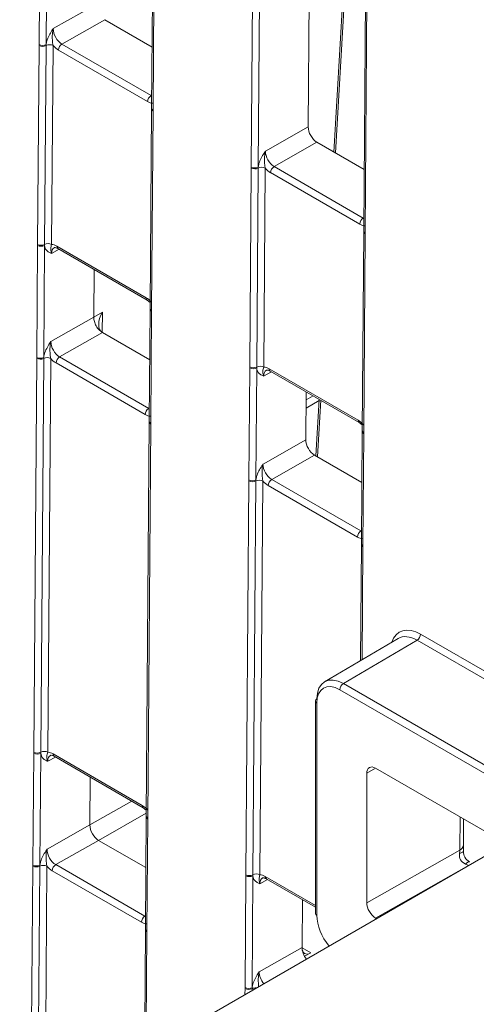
# Model space of a CAD drawing. Header units: millimetres. Extents: x 0 to 2100, y 0 to 1485.
# Tile 86 of 123: x 1347 to 1370, y 978 to 1027. Entities that reach past the tile are written whole.
import ezdxf

# ---------------------------------------------------------------- set-up
doc = ezdxf.new("R2010")
doc.units = ezdxf.units.MM
doc.header["$LTSCALE"] = 5

msp = doc.modelspace()

# ---------------------------------------------------------------- linework, layer by layer
at = {"color": 7, "linetype": 'Continuous', "lineweight": 15}
for p, q in [((1347.932, 1025.754), (1348.257, 1069.017)), ((1348.609, 1069.014), (1348.284, 1025.752)), ((1353.822, 1057.512), (1353.559, 1022.566)), ((1361.624, 1053.008), (1361.388, 1021.637)), ((1364.428, 1051.389), (1364.165, 1016.443)), ((1364.418, 1050.016), (1362.67, 1020.382)), ((1348.64, 1026.545), (1350.781, 1027.76)), ((1351.219, 1026.992), (1349.078, 1025.777)), ((1351.219, 1026.992), (1353.582, 1025.628)), ((1349.078, 1025.777), (1353.534, 1023.205)), ((1347.857, 1015.765), (1347.932, 1025.705)), ((1347.932, 1025.705), (1347.932, 1025.754)), ((1348.282, 1025.702), (1348.208, 1015.762)), ((1348.284, 1025.752), (1348.282, 1025.702)), ((1348.633, 1025.699), (1348.559, 1015.758)), ((1353.358, 1022.9), (1348.901, 1025.473)), ((1353.558, 1022.517), (1353.483, 1012.577)), ((1353.631, 1022.415), (1353.557, 1012.474)), ((1353.559, 1022.566), (1353.558, 1022.517)), ((1353.632, 1022.464), (1353.631, 1022.415)), ((1359.246, 1020.422), (1361.388, 1021.637)), ((1361.826, 1020.869), (1359.684, 1019.654)), ((1361.826, 1020.869), (1364.188, 1019.505)), ((1358.463, 1009.642), (1358.538, 1019.582)), ((1358.538, 1019.582), (1358.538, 1019.631)), ((1358.889, 1019.579), (1358.814, 1009.639)), ((1358.89, 1019.629), (1358.889, 1019.579)), ((1359.24, 1019.576), (1359.165, 1009.635)), ((1359.684, 1019.654), (1364.141, 1017.082)), ((1363.964, 1016.777), (1359.508, 1019.35)), ((1364.165, 1016.443), (1364.165, 1016.394)), ((1364.165, 1016.394), (1364.09, 1006.454)), ((1364.238, 1016.292), (1364.163, 1006.351)), ((1364.238, 1016.341), (1364.238, 1016.292)), ((1347.814, 1010.121), (1347.856, 1015.716)), ((1347.856, 1015.716), (1347.857, 1015.765)), ((1348.208, 1015.713), (1348.166, 1010.118)), ((1348.208, 1015.762), (1348.208, 1015.713)), ((1348.827, 1015.675), (1353.284, 1013.102)), ((1348.879, 1015.558), (1353.336, 1012.986)), ((1350.664, 1012.127), (1350.682, 1014.518)), ((1353.336, 1012.986), (1353.486, 1012.869)), ((1353.483, 1012.527), (1353.441, 1006.933)), ((1353.483, 1012.576), (1353.483, 1012.527)), ((1348.522, 1010.912), (1350.664, 1012.127)), ((1350.664, 1012.127), (1351.098, 1012.382)), ((1353.556, 1012.425), (1353.514, 1006.831)), ((1353.557, 1012.474), (1353.556, 1012.425)), ((1351.102, 1011.359), (1348.96, 1010.144)), ((1351.102, 1011.359), (1353.464, 1009.995)), ((1347.666, 990.395), (1347.814, 1010.072)), ((1347.814, 1010.072), (1347.814, 1010.121)), ((1348.165, 1010.069), (1348.017, 990.391)), ((1348.166, 1010.118), (1348.165, 1010.069)), ((1348.516, 1010.065), (1348.368, 990.388)), ((1348.96, 1010.144), (1353.417, 1007.571)), ((1353.24, 1007.267), (1348.783, 1009.84)), ((1358.421, 1003.998), (1358.463, 1009.593)), ((1358.463, 1009.593), (1358.463, 1009.642)), ((1358.815, 1009.59), (1358.773, 1003.995)), ((1358.814, 1009.639), (1358.815, 1009.59)), ((1359.434, 1009.552), (1363.89, 1006.979)), ((1359.486, 1009.435), (1363.942, 1006.863)), ((1361.288, 1008.395), (1361.27, 1006.003)), ((1361.941, 1008.018), (1361.775, 1005.198)), ((1353.441, 1006.884), (1353.293, 987.206)), ((1353.514, 1006.781), (1353.366, 987.104)), ((1353.441, 1006.932), (1353.441, 1006.883)), ((1353.514, 1006.831), (1353.514, 1006.781)), ((1363.942, 1006.863), (1364.092, 1006.746)), ((1364.09, 1006.404), (1364.048, 1000.81)), ((1364.09, 1006.453), (1364.09, 1006.404)), ((1364.163, 1006.302), (1364.121, 1000.707)), ((1364.163, 1006.351), (1364.163, 1006.302)), ((1359.129, 1004.789), (1361.27, 1006.003)), ((1361.708, 1005.236), (1359.567, 1004.021)), ((1361.708, 1005.236), (1364.071, 1003.872)), ((1358.272, 984.272), (1358.42, 1003.949)), ((1358.42, 1003.949), (1358.421, 1003.998)), ((1358.771, 1003.946), (1358.623, 984.268)), ((1358.773, 1003.995), (1358.771, 1003.946)), ((1359.122, 1003.942), (1358.974, 984.265)), ((1363.847, 1001.144), (1359.39, 1003.717)), ((1359.567, 1004.021), (1364.023, 1001.448)), ((1364.047, 1000.76), (1364.004, 994.967)), ((1364.047, 1000.809), (1364.047, 1000.76)), ((1364.121, 1000.707), (1364.12, 1000.658)), ((1365.888, 996.074), (1362.203, 993.909)), ((1366.832, 995.985), (1363.146, 993.82)), ((1371.6, 988.531), (1362.969, 993.513)), ((1361.747, 992.952), (1361.745, 982.34)), ((1361.82, 992.85), (1361.819, 982.238)), ((1347.665, 990.345), (1347.666, 990.395)), ((1348.017, 990.391), (1348.017, 990.343)), ((1347.623, 984.751), (1347.665, 990.345)), ((1348.017, 990.343), (1347.975, 984.748)), ((1348.636, 990.304), (1353.093, 987.732)), ((1348.688, 990.188), (1353.145, 987.615)), ((1394.231, 972.583), (1364.76, 989.596)), ((1350.473, 986.756), (1350.491, 989.147)), ((1364.318, 989.341), (1364.318, 982.867)), ((1353.145, 987.615), (1353.295, 987.499)), ((1353.292, 987.157), (1353.25, 981.562)), ((1353.293, 987.206), (1353.292, 987.157)), ((1353.365, 987.055), (1353.323, 981.46)), ((1353.366, 987.104), (1353.365, 987.055)), ((1369.156, 987.059), (1369.146, 985.756)), ((1348.331, 985.541), (1350.473, 986.756)), ((1350.911, 985.988), (1348.769, 984.774)), ((1353.273, 984.625), (1350.911, 985.988)), ((1338.524, 966.906), (1371.294, 985.824)), ((1364.318, 982.867), (1368.967, 985.503)), ((1347.548, 974.761), (1347.623, 984.702)), ((1347.623, 984.702), (1347.623, 984.751)), ((1347.974, 984.698), (1347.899, 974.758)), ((1347.975, 984.748), (1347.974, 984.698)), ((1348.325, 984.695), (1348.25, 974.755)), ((1353.049, 981.897), (1348.593, 984.469)), ((1348.769, 984.774), (1353.226, 982.201)), ((1369.405, 984.735), (1364.76, 982.101)), ((1358.23, 978.628), (1358.272, 984.222)), ((1358.272, 984.222), (1358.272, 984.272)), ((1358.624, 984.22), (1358.582, 978.625)), ((1358.623, 984.268), (1358.624, 984.22)), ((1359.295, 984.065), (1361.746, 982.65)), ((1361.097, 983.024), (1361.079, 980.633)), ((1364.76, 982.101), (1364.803, 982.077)), ((1353.25, 981.513), (1353.204, 975.381)), ((1353.25, 981.562), (1353.25, 981.513)), ((1353.323, 981.46), (1353.323, 981.411)), ((1358.938, 979.418), (1361.079, 980.633)), ((1361.517, 980.362), (1361.208, 980.193)), ((1358.23, 978.578), (1358.23, 978.628)), ((1358.582, 978.625), (1358.581, 978.575))]:
    msp.add_line(p, q, dxfattribs=at)
at = {"color": 8, "linetype": 'Continuous', "lineweight": 15}
for p, q in [((1353.895, 1057.469), (1353.632, 1022.464)), ((1358.538, 1019.631), (1358.802, 1054.637)), ((1359.152, 1054.434), (1358.89, 1019.629)), ((1364.502, 1051.346), (1364.238, 1016.341)), ((1364.406, 1048.476), (1362.747, 1020.337)), ((1353.534, 1023.205), (1353.564, 1023.222)), ((1364.141, 1017.082), (1364.17, 1017.099)), ((1348.941, 1015.523), (1348.555, 1015.312)), ((1351.098, 1012.382), (1351.09, 1011.366)), ((1359.548, 1009.4), (1359.162, 1009.188)), ((1361.285, 1007.991), (1361.636, 1008.194)), ((1353.417, 1007.571), (1353.446, 1007.589)), ((1361.938, 1007.961), (1361.282, 1007.583)), ((1362.018, 1007.974), (1361.851, 1005.153)), ((1364.023, 1001.448), (1364.053, 1001.465)), ((1364.12, 1000.658), (1364.078, 995.011)), ((1367.009, 996.29), (1373.328, 992.642)), ((1373.183, 992.319), (1366.832, 995.985)), ((1363.146, 993.82), (1371.648, 988.911)), ((1348.75, 990.152), (1348.364, 989.941)), ((1364.756, 989.599), (1364.318, 989.341)), ((1350.473, 986.756), (1352.571, 987.946)), ((1353.294, 987.34), (1350.911, 985.988)), ((1368.967, 985.503), (1368.979, 987.161)), ((1369.405, 984.735), (1369.434, 984.75)), ((1369.407, 984.735), (1369.405, 984.735)), ((1359.357, 984.029), (1358.971, 983.818)), ((1359.243, 984.181), (1361.746, 982.737)), ((1353.226, 982.201), (1353.255, 982.218)), ((1353.323, 981.411), (1353.278, 975.424)), ((1361.079, 980.615), (1361.517, 980.362)), ((1358.227, 978.281), (1358.23, 978.578)), ((1358.581, 978.575), (1358.58, 978.484))]:
    msp.add_line(p, q, dxfattribs=at)
at = {"color": 7, "linetype": 'Continuous', "lineweight": 15, "flags": 128}
for points in [[(1368.952, 985.342), (1368.996, 985.353), (1369.035, 985.365), (1369.068, 985.378), (1369.096, 985.391), (1369.118, 985.405), (1369.133, 985.42), (1369.142, 985.435), (1369.145, 985.45)], [(1369.259, 984.804), (1369.291, 984.836), (1369.321, 984.863), (1369.349, 984.885), (1369.375, 984.901), (1369.399, 984.913), (1369.42, 984.918), (1369.437, 984.918), (1369.452, 984.912)]]:
    msp.add_lwpolyline(points, dxfattribs=at)
at = {"color": 7, "linetype": 'Continuous', "lineweight": 15}
for centre, radius, start, end in [((1349.285, 1025.453), 0.385, 122.6294, 177.0819), ((1348.11, 1026.098), 0.388, 242.571, 296.5642), ((1348.11, 1026.05), 0.388, 242.5867, 296.3594), ((1348.455, 1025.354), 0.388, 62.5867, 116.3594), ((1353.742, 1022.881), 0.385, 122.6294, 177.0819), ((1358.717, 1019.975), 0.388, 242.571, 296.5642), ((1358.717, 1019.927), 0.388, 242.5867, 296.3594), ((1359.061, 1019.231), 0.388, 62.5867, 116.3594), ((1359.892, 1019.33), 0.385, 122.6294, 177.0819), ((1364.348, 1016.758), 0.385, 122.6294, 177.0819), ((1348.035, 1016.06), 0.388, 242.571, 296.5642), ((1348.035, 1016.109), 0.388, 242.5867, 296.3594), ((1348.38, 1015.414), 0.388, 62.5867, 116.3594), ((1347.993, 1010.465), 0.388, 242.571, 296.5642), ((1347.993, 1010.416), 0.388, 242.5867, 296.3594), ((1348.337, 1009.721), 0.388, 62.5867, 116.3594), ((1349.168, 1009.82), 0.385, 122.6294, 177.0819), ((1358.642, 1009.986), 0.388, 242.5867, 296.3594), ((1358.642, 1009.937), 0.388, 242.571, 296.5642), ((1358.987, 1009.291), 0.388, 62.5867, 116.3594), ((1353.624, 1007.247), 0.385, 122.6294, 177.0819), ((1358.599, 1004.293), 0.388, 242.5867, 296.3594), ((1358.599, 1004.342), 0.388, 242.571, 296.5642), ((1358.944, 1003.598), 0.388, 62.5867, 116.3594), ((1359.774, 1003.697), 0.385, 122.6294, 177.0819), ((1364.231, 1001.124), 0.385, 122.6294, 177.0819), ((1366.625, 996.309), 0.385, 302.6294, 357.0819), ((1363.353, 993.496), 0.384, 122.6055, 177.3945), ((1361.871, 992.94), 0.125, 114.8811, 174.4692), ((1347.844, 990.739), 0.388, 242.5867, 296.3594), ((1348.189, 990.044), 0.388, 62.5867, 116.3594), ((1347.844, 990.69), 0.388, 242.571, 296.5642), ((1368.842, 985.782), 0.306, 294.2247, 355.1357), ((1347.802, 985.095), 0.388, 242.571, 296.5642), ((1347.802, 985.046), 0.388, 242.5867, 296.3594), ((1348.146, 984.351), 0.388, 62.5867, 116.3594), ((1348.977, 984.45), 0.385, 122.6294, 177.0819), ((1358.451, 984.616), 0.388, 242.5867, 296.3594), ((1358.451, 984.566), 0.388, 242.571, 296.5642), ((1358.796, 983.921), 0.388, 62.5867, 116.3594), ((1353.433, 981.877), 0.385, 122.6294, 177.0819), ((1361.868, 982.351), 0.123, 185.0394, 246.2632), ((1358.409, 978.972), 0.388, 242.571, 296.5642), ((1358.408, 978.923), 0.388, 242.5867, 296.3594)]:
    msp.add_arc(centre, radius, start, end, dxfattribs=at)
at = {"color": 8, "linetype": 'Continuous', "lineweight": 15}
for centre, radius, start, end in [((1353.681, 1022.527), 0.123, 184.8665, 246.4025), ((1353.681, 1022.576), 0.123, 184.8453, 246.4237), ((1364.288, 1016.453), 0.123, 184.8453, 246.4237), ((1364.287, 1016.404), 0.123, 184.8665, 246.4025), ((1348.951, 1015.66), 0.124, 173.2493, 234.7704), ((1353.408, 1013.087), 0.125, 173.2757, 234.4847), ((1353.606, 1012.587), 0.123, 184.8665, 246.4025), ((1353.605, 1012.538), 0.123, 184.9027, 246.4183), ((1359.558, 1009.537), 0.124, 173.2493, 234.7704), ((1353.563, 1006.943), 0.123, 184.8453, 246.4237), ((1353.563, 1006.894), 0.123, 184.8665, 246.4025), ((1364.014, 1006.964), 0.125, 173.2757, 234.4847), ((1364.212, 1006.464), 0.123, 184.8665, 246.4025), ((1364.212, 1006.415), 0.123, 184.9027, 246.4183), ((1364.17, 1000.771), 0.123, 184.8665, 246.4025), ((1364.17, 1000.82), 0.123, 184.8453, 246.4237), ((1361.87, 992.963), 0.123, 185.0394, 246.2632), ((1348.76, 990.29), 0.124, 173.2493, 234.7704), ((1353.217, 987.717), 0.125, 173.2757, 234.4847), ((1353.415, 987.167), 0.123, 184.9027, 246.4183), ((1353.415, 987.217), 0.123, 184.8665, 246.4025), ((1359.367, 984.167), 0.124, 173.2493, 234.7704), ((1353.372, 981.573), 0.123, 184.8453, 246.4237), ((1353.372, 981.524), 0.123, 184.8665, 246.4025), ((1358.751, 978.231), 0.384, 82.5839, 116.395)]:
    msp.add_arc(centre, radius, start, end, dxfattribs=at)
at = {"color": 7, "linetype": 'Continuous', "lineweight": 15}
for centre, major_axis, ratio, start_param, end_param in [((1349.083, 1026.291), (-0.308, 0.544), 0.58649, 0.789937, 2.360657), ((1348.907, 1026.19), (-0.432, 0.761), 0.582442, 1.912279, 2.360641), ((1353.363, 1023.618), (-0.432, 0.761), 0.582353, 2.360715, 2.809077), ((1361.83, 1021.382), (-0.308, 0.544), 0.582442, 0.78992, 2.360641), ((1359.69, 1020.168), (-0.308, 0.544), 0.58649, 0.789937, 2.360657), ((1359.513, 1020.067), (-0.432, 0.761), 0.582442, 1.912279, 2.360641), ((1363.97, 1017.495), (-0.432, 0.761), 0.582353, 2.360715, 2.809077), ((1348.822, 1014.957), (-0.432, 0.761), 0.582353, 5.502308, 5.950669), ((1353.278, 1012.384), (-0.432, 0.761), 0.582442, 5.053872, 5.502233), ((1351.544, 1012.129), (0.444, 0.769), 0.577335, 1.575124, 3.137194), ((1348.966, 1010.657), (-0.308, 0.544), 0.58649, 0.789937, 2.360657), ((1348.789, 1010.557), (-0.432, 0.761), 0.582442, 1.912279, 2.360641), ((1359.429, 1008.834), (-0.432, 0.761), 0.582353, 5.502308, 5.950669), ((1353.245, 1007.985), (-0.432, 0.761), 0.582353, 2.360715, 2.809077), ((1363.885, 1006.261), (-0.432, 0.761), 0.582442, 5.053872, 5.502233), ((1361.712, 1005.748), (-0.308, 0.544), 0.582442, 0.78992, 2.360641), ((1359.572, 1004.534), (-0.308, 0.544), 0.58649, 0.789937, 2.360657), ((1359.396, 1004.434), (-0.432, 0.761), 0.582442, 1.912279, 2.360641), ((1363.852, 1001.862), (-0.432, 0.761), 0.582353, 2.360715, 2.809077), ((1366.996, 994.547), (-1.048, 1.849), 0.582353, 5.502308, 6.778889), ((1366.819, 994.447), (-0.922, 1.633), 0.582334, 5.503486, 6.293204), ((1363.146, 992.289), (-0.939, 1.623), 0.578053, 5.497257, 7.067901), ((1362.969, 992.187), (-0.812, 1.407), 0.577382, 5.49783, 7.068474), ((1348.631, 989.587), (-0.432, 0.761), 0.582353, 5.502308, 5.950669), ((1364.76, 989.086), (-0.312, 0.541), 0.577382, 5.49783, 7.068627), ((1353.088, 987.014), (-0.432, 0.761), 0.582442, 5.053872, 5.502233), ((1350.915, 986.501), (-0.308, 0.544), 0.582442, 0.78992, 2.360641), ((1348.775, 985.287), (-0.308, 0.544), 0.58649, 0.789937, 2.360657), ((1368.537, 984.753), (0.377, 0.903), 0.229397, 5.514182, 5.780979), ((1369.776, 985.456), (0.507, 0.381), 0.985038, 2.499824, 3.536872), ((1369.162, 984.753), (-0.005, 1.434), 0.01147, 0.796484, 1.063282), ((1369.776, 985.456), (0.772, 0.441), 0.70312, 2.622366, 3.659414), ((1348.598, 985.187), (-0.432, 0.761), 0.582442, 1.912279, 2.360641), ((1368.537, 984.753), (0.972, -0.139), 0.223569, 0.499237, 0.766035), ((1359.238, 983.464), (-0.432, 0.761), 0.582353, 5.502308, 5.950669), ((1364.76, 982.612), (-0.312, 0.541), 0.577469, 0.78567, 2.356314), ((1362.968, 981.574), (-0.812, 1.407), 0.577469, 0.785518, 1.872121), ((1353.054, 982.614), (-0.432, 0.761), 0.582353, 2.360715, 2.809077), ((1361.525, 980.877), (0.317, 0.539), 0.582442, 2.351788, 3.913858), ((1361.521, 980.378), (-0.308, 0.544), 0.582442, 0.78992, 1.849651)]:
    msp.add_ellipse(centre, major_axis=major_axis, ratio=ratio, start_param=start_param, end_param=end_param, dxfattribs=at)
at = {"color": 8, "linetype": 'Continuous', "lineweight": 15}
for centre, major_axis, ratio, start_param, end_param in [((1348.999, 1015.057), (-0.312, 0.542), 0.582321, 6.272393, 7.069493), ((1359.605, 1008.934), (-0.312, 0.542), 0.582321, 6.272393, 7.069493), ((1348.808, 989.687), (-0.312, 0.542), 0.582321, 6.272393, 7.069493), ((1359.415, 983.564), (-0.312, 0.542), 0.582321, 6.272393, 7.069493), ((1359.381, 979.164), (-0.308, 0.544), 0.58649, 0.789937, 1.880606)]:
    msp.add_ellipse(centre, major_axis=major_axis, ratio=ratio, start_param=start_param, end_param=end_param, dxfattribs=at)
at = {"color": 7, "linetype": 'Continuous', "lineweight": 15}
for points, knots in [([(1348.284, 1025.752), (1348.293, 1025.809), (1348.316, 1025.956), (1348.425, 1026.201), (1348.546, 1026.4), (1348.619, 1026.513), (1348.639, 1026.544), (1348.64, 1026.545)], [0, 0, 0, 0, 0.217183, 0.553026, 0.876986, 0.994449, 1, 1, 1, 1]), ([(1348.64, 1026.545), (1348.639, 1026.543), (1348.629, 1026.505), (1348.601, 1026.369), (1348.591, 1026.141), (1348.601, 1025.892), (1348.624, 1025.754), (1348.633, 1025.699)], [0, 0, 0, 0, 0.006601, 0.146171, 0.501239, 0.799231, 1, 1, 1, 1]), ([(1358.89, 1019.629), (1358.9, 1019.686), (1358.923, 1019.833), (1359.032, 1020.078), (1359.153, 1020.277), (1359.225, 1020.39), (1359.246, 1020.42), (1359.246, 1020.422)], [0, 0, 0, 0, 0.217183, 0.553026, 0.876986, 0.994449, 1, 1, 1, 1]), ([(1359.246, 1020.422), (1359.246, 1020.42), (1359.236, 1020.382), (1359.208, 1020.246), (1359.198, 1020.018), (1359.207, 1019.769), (1359.231, 1019.631), (1359.24, 1019.576)], [0, 0, 0, 0, 0.006601, 0.146171, 0.501239, 0.799231, 1, 1, 1, 1]), ([(1348.555, 1015.312), (1348.554, 1015.312), (1348.535, 1015.321), (1348.463, 1015.353), (1348.344, 1015.418), (1348.238, 1015.543), (1348.217, 1015.665), (1348.208, 1015.713)], [0, 0, 0, 0, 0.005551, 0.123014, 0.446974, 0.782817, 1, 1, 1, 1]), ([(1348.555, 1015.312), (1348.555, 1015.313), (1348.545, 1015.34), (1348.519, 1015.43), (1348.512, 1015.546), (1348.524, 1015.64), (1348.549, 1015.724), (1348.559, 1015.758)], [0, 0, 0, 0, 0.006601, 0.146171, 0.501239, 0.799231, 1, 1, 1, 1]), ([(1348.692, 1015.599), (1348.695, 1015.601), (1348.706, 1015.61), (1348.758, 1015.615), (1348.842, 1015.576), (1348.879, 1015.558)], [0, 0, 0, 0, 0.202416, 0.650348, 1, 1, 1, 1]), ([(1351.098, 1011.361), (1351.042, 1011.402), (1350.928, 1011.485), (1350.785, 1011.686), (1350.683, 1011.914), (1350.67, 1012.056), (1350.664, 1012.127)], [0, 0, 0, 0, 0.2458986, 0.4972657, 0.7486329, 1, 1, 1, 1]), ([(1348.166, 1010.118), (1348.175, 1010.176), (1348.198, 1010.323), (1348.308, 1010.568), (1348.428, 1010.767), (1348.501, 1010.879), (1348.521, 1010.91), (1348.522, 1010.912)], [0, 0, 0, 0, 0.217183, 0.553026, 0.876986, 0.994449, 1, 1, 1, 1]), ([(1348.522, 1010.912), (1348.522, 1010.91), (1348.512, 1010.872), (1348.484, 1010.736), (1348.474, 1010.508), (1348.483, 1010.259), (1348.506, 1010.121), (1348.516, 1010.065)], [0, 0, 0, 0, 0.006601, 0.146171, 0.501239, 0.799231, 1, 1, 1, 1]), ([(1359.162, 1009.188), (1359.161, 1009.189), (1359.141, 1009.198), (1359.069, 1009.229), (1358.951, 1009.295), (1358.844, 1009.42), (1358.823, 1009.542), (1358.815, 1009.59)], [0, 0, 0, 0, 0.005551, 0.123014, 0.446974, 0.782817, 1, 1, 1, 1]), ([(1359.162, 1009.188), (1359.161, 1009.19), (1359.152, 1009.217), (1359.126, 1009.307), (1359.118, 1009.423), (1359.13, 1009.517), (1359.155, 1009.601), (1359.165, 1009.635)], [0, 0, 0, 0, 0.006601, 0.146171, 0.501239, 0.799231, 1, 1, 1, 1]), ([(1359.299, 1009.476), (1359.302, 1009.478), (1359.313, 1009.487), (1359.364, 1009.492), (1359.449, 1009.453), (1359.486, 1009.435)], [0, 0, 0, 0, 0.202416, 0.650348, 1, 1, 1, 1]), ([(1358.773, 1003.995), (1358.782, 1004.053), (1358.805, 1004.2), (1358.914, 1004.445), (1359.035, 1004.644), (1359.108, 1004.756), (1359.128, 1004.787), (1359.129, 1004.789)], [0, 0, 0, 0, 0.217183, 0.553026, 0.876986, 0.994449, 1, 1, 1, 1]), ([(1359.129, 1004.789), (1359.128, 1004.787), (1359.118, 1004.749), (1359.09, 1004.613), (1359.08, 1004.385), (1359.09, 1004.135), (1359.113, 1003.998), (1359.122, 1003.942)], [0, 0, 0, 0, 0.006601, 0.146171, 0.501239, 0.799231, 1, 1, 1, 1]), ([(1348.364, 989.941), (1348.364, 989.942), (1348.354, 989.97), (1348.328, 990.059), (1348.321, 990.176), (1348.333, 990.27), (1348.358, 990.354), (1348.368, 990.388)], [0, 0, 0, 0, 0.006601, 0.146171, 0.501239, 0.799231, 1, 1, 1, 1]), ([(1348.364, 989.941), (1348.364, 989.942), (1348.344, 989.95), (1348.272, 989.982), (1348.153, 990.048), (1348.047, 990.172), (1348.026, 990.295), (1348.017, 990.343)], [0, 0, 0, 0, 0.005551, 0.123014, 0.446974, 0.782817, 1, 1, 1, 1]), ([(1348.501, 990.228), (1348.504, 990.231), (1348.515, 990.24), (1348.567, 990.245), (1348.651, 990.205), (1348.688, 990.188)], [0, 0, 0, 0, 0.2024162, 0.6503478, 1, 1, 1, 1]), ([(1347.975, 984.748), (1347.984, 984.806), (1348.008, 984.953), (1348.117, 985.197), (1348.237, 985.397), (1348.31, 985.509), (1348.33, 985.54), (1348.331, 985.541)], [0, 0, 0, 0, 0.217183, 0.553026, 0.876986, 0.994449, 1, 1, 1, 1]), ([(1348.331, 985.541), (1348.331, 985.54), (1348.321, 985.501), (1348.293, 985.366), (1348.283, 985.137), (1348.292, 984.888), (1348.315, 984.75), (1348.325, 984.695)], [0, 0, 0, 0, 0.0066012, 0.1461709, 0.5012392, 0.7992313, 1, 1, 1, 1]), ([(1358.971, 983.818), (1358.97, 983.819), (1358.95, 983.827), (1358.879, 983.859), (1358.76, 983.925), (1358.653, 984.049), (1358.632, 984.172), (1358.624, 984.22)], [0, 0, 0, 0, 0.005551, 0.123014, 0.446974, 0.782817, 1, 1, 1, 1]), ([(1358.971, 983.818), (1358.971, 983.819), (1358.961, 983.847), (1358.935, 983.936), (1358.927, 984.053), (1358.939, 984.146), (1358.964, 984.231), (1358.974, 984.265)], [0, 0, 0, 0, 0.006601, 0.146171, 0.501239, 0.799231, 1, 1, 1, 1]), ([(1359.108, 984.105), (1359.111, 984.108), (1359.122, 984.117), (1359.174, 984.122), (1359.258, 984.082), (1359.295, 984.065)], [0, 0, 0, 0, 0.202416, 0.650348, 1, 1, 1, 1]), ([(1358.582, 978.625), (1358.591, 978.683), (1358.614, 978.83), (1358.723, 979.074), (1358.844, 979.273), (1358.917, 979.386), (1358.937, 979.417), (1358.938, 979.418)], [0, 0, 0, 0, 0.217183, 0.553026, 0.876986, 0.994449, 1, 1, 1, 1])]:
    msp.add_open_spline(points, degree=3, knots=knots, dxfattribs=at)
at = {"color": 8, "linetype": 'Continuous', "lineweight": 15}
msp.add_open_spline([(1358.938, 979.418), (1358.937, 979.417), (1358.927, 979.378), (1358.899, 979.242), (1358.89, 979.015), (1358.896, 978.801), (1358.912, 978.699), (1358.915, 978.678)], degree=3, knots=[0, 0, 0, 0, 0.007563, 0.167472, 0.574282, 0.9157, 1, 1, 1, 1], dxfattribs=at)

doc.saveas('drawing.dxf')
